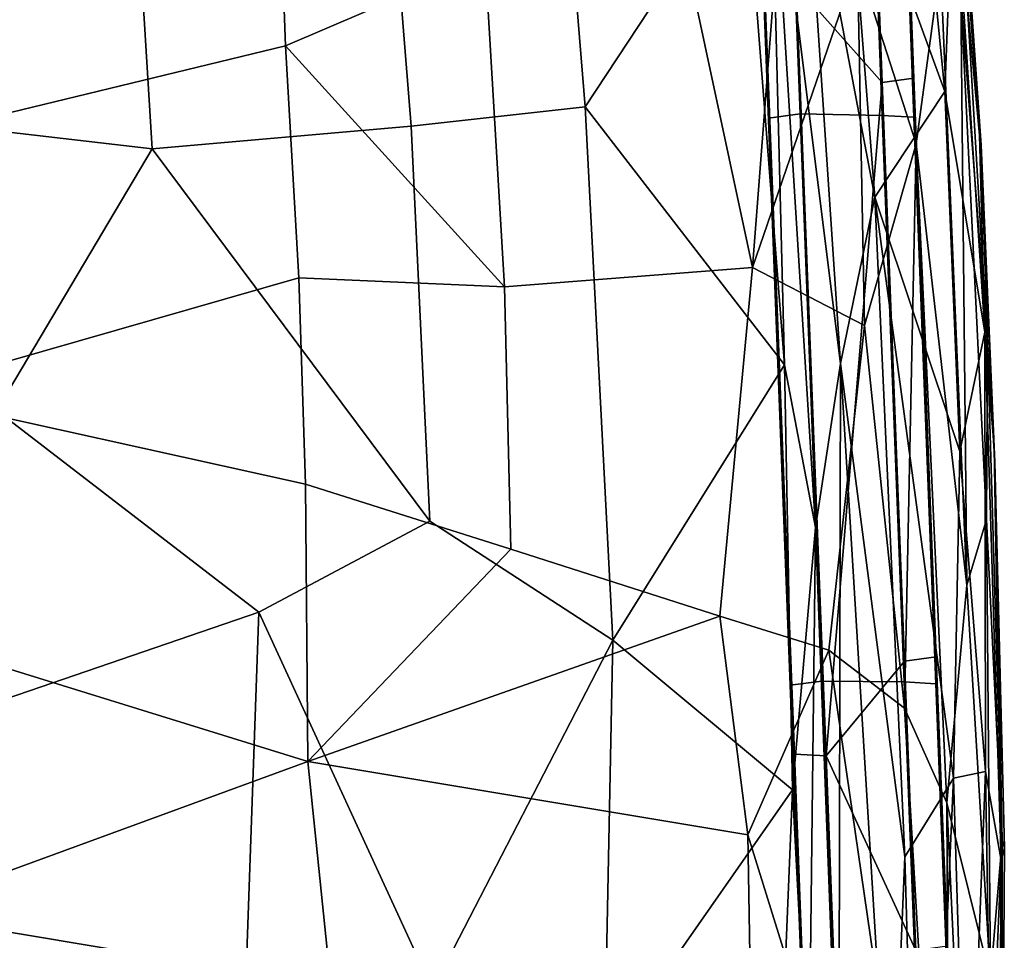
# Model space of a CAD drawing. Header units: millimetres. Extents: x -10 to 469, y -10 to 450.
# Tile 24 of 35: x 313 to 469, y 114 to 260. Entities that reach past the tile are written whole.
import ezdxf

# ---------------------------------------------------------------- set-up
doc = ezdxf.new("R2010")
doc.units = ezdxf.units.MM
doc.layers.add('Layer 01', color=7, linetype='Continuous', true_color=0x000000)

msp = doc.modelspace()

# ---------------------------------------------------------------- linework, layer by layer
at = {"layer": 'Layer 01'}
for points in [[(459.52, 115.11, 388.07), (449.35, 377.34, 372.58), (450.46, 346.24, 398.25)], [(449.35, 377.34, 372.58), (459.52, 115.11, 388.07), (450.98, 337.12, 355.65)], [(452.56, 291.83, 404.16), (459.52, 115.11, 388.07), (450.46, 346.24, 398.25)], [(450.98, 337.12, 355.65), (459.52, 115.11, 388.07), (454.37, 250.3, 356.51)], [(452.6, 295.99, 352.21), (450.98, 337.12, 355.65), (454.37, 250.3, 356.51)], [(451.3, 314.67, 419.55), (445.46, 268.76, 427.81), (454.7, 239.94, 427.53)], [(458.58, 268.28, 420.21), (451.3, 314.67, 419.55), (454.7, 239.94, 427.53)], [(443.52, 291.33, 341.87), (452.92, 312.59, 342.63), (459.25, 248.21, 347.3)], [(452.92, 312.59, 342.63), (460.67, 285.06, 347.95), (459.25, 248.21, 347.3)], [(386.67, 268.95, 435.6), (386.14, 304.91, 429.93), (353.61, 297.08, 432.38), (355.14, 255.42, 438.54)], [(434.21, 305.57, 346.25), (447.6, 295.33, 347.22), (449.37, 249.64, 351.52), (435.78, 265, 350.07)], [(288.74, 286.19, 435.03), (287.31, 239.01, 441.36), (355.14, 255.42, 438.54), (353.61, 297.08, 432.38)], [(447.6, 295.33, 347.22), (452.6, 295.99, 352.21), (454.37, 250.3, 356.51), (449.37, 249.64, 351.52)], [(427.78, 284.23, 348.29), (431.65, 293.99, 343.8), (433.93, 205.08, 356.69)], [(431.65, 293.99, 343.8), (442.77, 205.25, 349.41), (438.85, 179.37, 355.3)], [(431.65, 293.99, 343.8), (437.07, 290.11, 341.95), (442.77, 205.25, 349.41)], [(431.65, 293.99, 343.8), (438.85, 179.37, 355.3), (433.93, 205.08, 356.69)], [(429.57, 291.74, 403.91), (439.91, 26.32, 407.7), (439.82, 25.85, 435.59)], [(439.82, 25.85, 435.59), (436.58, 109.68, 427.69), (429.57, 291.74, 403.91)], [(436.58, 109.68, 427.69), (434.85, 154.46, 423.47), (429.57, 291.74, 403.91)], [(436.52, 115.12, 387.99), (439.91, 26.32, 407.7), (429.57, 291.74, 403.91)], [(435.49, 143.57, 366.48), (436.52, 115.12, 387.99), (429.57, 291.74, 403.91)], [(435.49, 143.57, 366.48), (429.57, 291.74, 403.91), (430.79, 265.27, 355.03)], [(429.57, 291.74, 403.91), (434.85, 154.46, 423.47), (431.38, 244.01, 415.05)], [(429.57, 291.74, 403.91), (431.38, 244.01, 415.05), (429.65, 288.79, 410.83)], [(437.07, 290.11, 341.95), (443.52, 291.33, 341.87), (448.19, 231.52, 346.43)], [(443.52, 291.33, 341.87), (459.25, 248.21, 347.3), (448.19, 231.52, 346.43)], [(452.56, 291.83, 404.16), (452.65, 288.88, 410.9), (454.38, 244.15, 415.11)], [(452.56, 291.83, 404.16), (454.38, 244.15, 415.11), (459.52, 115.11, 388.07)], [(460.67, 285.06, 347.95), (461.41, 290.87, 353.37), (464.73, 241.34, 357.09)], [(461.33, 292.24, 390.66), (461.83, 278.39, 409.06), (465, 239.73, 395.72)], [(465, 239.73, 395.72), (464.73, 241.34, 357.09), (461.41, 290.87, 353.37), (461.33, 292.24, 390.66)], [(436.38, 244.68, 420.04), (434.65, 289.45, 415.83), (429.65, 288.79, 410.83), (431.38, 244.01, 415.05)], [(436.38, 244.68, 420.04), (449.38, 244.43, 420.07), (447.65, 289.15, 415.86), (434.65, 289.45, 415.83)], [(437.07, 290.11, 341.95), (448.19, 231.52, 346.43), (442.77, 205.25, 349.41)], [(449.38, 244.43, 420.07), (454.38, 244.15, 415.11), (452.65, 288.88, 410.9), (447.65, 289.15, 415.86)], [(428.9, 220.43, 437.84), (433.96, 286.61, 428.34), (417.68, 272.86, 432.67)], [(445.46, 268.76, 427.81), (433.96, 286.61, 428.34), (428.9, 220.43, 437.84)], [(331.66, 278.62, 361.67), (371.58, 284.71, 358.86), (374.99, 242.75, 364.12), (334.05, 239.16, 366.96)], [(374.99, 242.75, 364.12), (371.58, 284.71, 358.86), (399.41, 283.24, 356.46), (402.47, 245.78, 361.03)], [(459.25, 248.21, 347.3), (460.67, 285.06, 347.95), (465.55, 210.19, 354.32)], [(460.67, 285.06, 347.95), (464.73, 241.34, 357.09), (465.55, 210.19, 354.32)], [(402.47, 245.78, 361.03), (399.41, 283.24, 356.46), (427.78, 284.23, 348.29)], [(402.47, 245.78, 361.03), (427.78, 284.23, 348.29), (433.93, 205.08, 356.69)], [(251.54, 248.74, 367.66), (251.62, 280.65, 363.25), (331.66, 278.62, 361.67), (334.05, 239.16, 366.96)], [(461.83, 278.39, 409.06), (461.8, 263.34, 416.33), (465.98, 208.26, 415.38)], [(465, 239.73, 395.72), (461.83, 278.39, 409.06), (465.98, 208.26, 415.38)], [(389.7, 217.36, 441.86), (428.9, 220.43, 437.84), (417.68, 272.86, 432.67), (386.67, 268.95, 435.6)], [(389.7, 217.36, 441.86), (386.67, 268.95, 435.6), (355.14, 255.42, 438.54)], [(445.46, 268.76, 427.81), (428.9, 220.43, 437.84), (446.59, 211.27, 434.44)], [(454.7, 239.94, 427.53), (445.46, 268.76, 427.81), (446.59, 211.27, 434.44)], [(458.58, 268.28, 420.21), (454.7, 239.94, 427.53), (462.73, 170.24, 429.16)], [(461.8, 263.34, 416.33), (458.58, 268.28, 420.21), (462.73, 170.24, 429.16)], [(435.49, 143.57, 366.48), (430.79, 265.27, 355.03), (435.78, 265, 350.07), (440.49, 143.29, 361.53)], [(440.49, 143.29, 361.53), (435.78, 265, 350.07), (449.37, 249.64, 351.52)], [(461.8, 263.34, 416.33), (462.73, 170.24, 429.16), (465.85, 180.63, 423.03)], [(465.98, 208.26, 415.38), (461.8, 263.34, 416.33), (465.85, 180.63, 423.03)], [(287.31, 239.01, 441.36), (293.55, 200.51, 445.19), (357.21, 218.81, 442.74), (355.14, 255.42, 438.54)], [(389.7, 217.36, 441.86), (355.14, 255.42, 438.54), (357.21, 218.81, 442.74)], [(452.9, 158.26, 360.12), (440.49, 143.29, 361.53), (449.37, 249.64, 351.52)], [(449.37, 249.64, 351.52), (454.37, 250.3, 356.51), (457.9, 158.93, 365.11), (452.9, 158.26, 360.12)], [(457.9, 158.93, 365.11), (454.37, 250.3, 356.51), (459.52, 115.11, 388.07)], [(334.05, 239.16, 366.96), (309.48, 197.85, 374.36), (251.54, 248.74, 367.66)], [(448.19, 231.52, 346.43), (459.25, 248.21, 347.3), (461.61, 191.36, 352.15)], [(459.25, 248.21, 347.3), (465.55, 210.19, 354.32), (461.61, 191.36, 352.15)], [(374.99, 242.75, 364.12), (402.47, 245.78, 361.03), (406.82, 161.55, 372.96), (377.93, 180.34, 373.38)], [(406.82, 161.55, 372.96), (402.47, 245.78, 361.03), (433.93, 205.08, 356.69)], [(431.38, 244.01, 415.05), (434.85, 154.46, 423.47), (439.84, 155.12, 428.47), (436.38, 244.68, 420.04)], [(439.84, 155.12, 428.47), (452.84, 154.97, 428.49), (449.38, 244.43, 420.07), (436.38, 244.68, 420.04)], [(454.38, 244.15, 415.11), (449.38, 244.43, 420.07), (452.84, 154.97, 428.49), (457.84, 154.7, 423.53)], [(459.52, 115.11, 388.07), (454.38, 244.15, 415.11), (457.84, 154.7, 423.53)], [(374.99, 242.75, 364.12), (377.93, 180.34, 373.38), (334.05, 239.16, 366.96)], [(467.03, 191.95, 364.29), (464.73, 241.34, 357.09), (465, 239.73, 395.72), (467.14, 189.66, 404.41)], [(465.55, 210.19, 354.32), (464.73, 241.34, 357.09), (467.03, 191.95, 364.29)], [(454.7, 239.94, 427.53), (446.59, 211.27, 434.44), (452.9, 150.85, 437.94)], [(454.7, 239.94, 427.53), (452.9, 150.85, 437.94), (459.59, 135.86, 435.85)], [(462.73, 170.24, 429.16), (454.7, 239.94, 427.53), (459.59, 135.86, 435.85)], [(465, 239.73, 395.72), (465.98, 208.26, 415.38), (467.14, 189.66, 404.41)], [(334.05, 239.16, 366.96), (377.93, 180.34, 373.38), (350.89, 166, 377.81), (309.48, 197.85, 374.36)], [(442.77, 205.25, 349.41), (448.19, 231.52, 346.43), (452.94, 127.34, 357.16)], [(448.19, 231.52, 346.43), (461.61, 191.36, 352.15), (460.62, 139.79, 356.59)], [(448.19, 231.52, 346.43), (460.62, 139.79, 356.59), (452.94, 127.34, 357.16)], [(423.74, 165.36, 443.18), (428.9, 220.43, 437.84), (389.7, 217.36, 441.86), (390.72, 175.95, 445.17)], [(440.92, 160.02, 440.66), (446.59, 211.27, 434.44), (428.9, 220.43, 437.84), (423.74, 165.36, 443.18)], [(357.21, 218.81, 442.74), (293.55, 200.51, 445.19), (358.27, 186.22, 445.61)], [(358.27, 186.22, 445.61), (390.72, 175.95, 445.17), (389.7, 217.36, 441.86), (357.21, 218.81, 442.74)], [(446.59, 211.27, 434.44), (440.92, 160.02, 440.66), (452.9, 150.85, 437.94)], [(461.61, 191.36, 352.15), (465.55, 210.19, 354.32), (465.68, 140.85, 360.08)], [(465.55, 210.19, 354.32), (467.03, 191.95, 364.29), (468.13, 126.8, 369.94)], [(465.55, 210.19, 354.32), (468.13, 126.8, 369.94), (465.68, 140.85, 360.08)], [(465.98, 208.26, 415.38), (465.85, 180.63, 423.03), (468.31, 129.94, 419.41)], [(467.14, 189.66, 404.41), (465.98, 208.26, 415.38), (468.31, 129.94, 419.41)], [(406.82, 161.55, 372.96), (433.93, 205.08, 356.69), (435.2, 137.93, 366.12)], [(438.85, 179.37, 355.3), (435.2, 137.93, 366.12), (433.93, 205.08, 356.69)], [(438.85, 179.37, 355.3), (442.77, 205.25, 349.41), (442.53, 81.98, 365.47)], [(442.77, 205.25, 349.41), (450.72, 74.88, 363.28), (442.53, 81.98, 365.47)], [(442.77, 205.25, 349.41), (452.94, 127.34, 357.16), (450.72, 74.88, 363.28)], [(290.8, 163.39, 447.91), (358.66, 142.4, 448.09), (358.27, 186.22, 445.61), (293.55, 200.51, 445.19)], [(350.89, 166, 377.81), (307.3, 151.05, 382.97), (309.48, 197.85, 374.36)], [(461.61, 191.36, 352.15), (465.68, 140.85, 360.08), (460.62, 139.79, 356.59)], [(468.65, 128.76, 384.2), (468.13, 126.8, 369.94), (467.03, 191.95, 364.29), (467.14, 189.66, 404.41)], [(467.14, 189.66, 404.41), (468.31, 129.94, 419.41), (468.65, 128.76, 384.2)], [(358.27, 186.22, 445.61), (358.66, 142.4, 448.09), (390.72, 175.95, 445.17)], [(465.85, 180.63, 423.03), (462.73, 170.24, 429.16), (466.49, 108.08, 429.65)], [(468.31, 129.94, 419.41), (465.85, 180.63, 423.03), (466.49, 108.08, 429.65)], [(377.93, 180.34, 373.38), (406.82, 161.55, 372.96), (378.34, 106.43, 386.48), (350.89, 166, 377.81)], [(438.85, 179.37, 355.3), (437.8, 88.93, 368.67), (435.2, 137.93, 366.12)], [(438.85, 179.37, 355.3), (442.53, 81.98, 365.47), (437.8, 88.93, 368.67)], [(358.66, 142.4, 448.09), (423.74, 165.36, 443.18), (390.72, 175.95, 445.17)], [(462.73, 170.24, 429.16), (459.59, 135.86, 435.85), (466.49, 108.08, 429.65)], [(306.51, 116.31, 389.96), (307.3, 151.05, 382.97), (350.89, 166, 377.81), (348.94, 109.19, 388.76)], [(378.34, 106.43, 386.48), (348.94, 109.19, 388.76), (350.89, 166, 377.81)], [(423.74, 165.36, 443.18), (358.66, 142.4, 448.09), (428.13, 130.82, 444.64)], [(440.92, 160.02, 440.66), (423.74, 165.36, 443.18), (428.13, 130.82, 444.64)], [(358.66, 142.4, 448.09), (290.8, 163.39, 447.91), (293.06, 118.42, 449.79)], [(406.82, 161.55, 372.96), (405.49, 95.4, 384.67), (378.34, 106.43, 386.48)], [(435.2, 137.93, 366.12), (405.49, 95.4, 384.67), (406.82, 161.55, 372.96)], [(440.92, 160.02, 440.66), (428.13, 130.82, 444.64), (460.1, 28.05, 444.54)], [(452.9, 150.85, 437.94), (440.92, 160.02, 440.66), (460.1, 28.05, 444.54)], [(452.9, 158.26, 360.12), (457.9, 158.93, 365.11), (459.66, 113.24, 369.41), (454.67, 112.57, 364.42)], [(457.9, 158.93, 365.11), (459.52, 115.11, 388.07), (459.66, 113.24, 369.41)], [(454.67, 112.57, 364.42), (440.49, 143.29, 361.53), (452.9, 158.26, 360.12)], [(434.85, 154.46, 423.47), (436.58, 109.68, 427.69), (441.57, 110.34, 432.69), (439.84, 155.12, 428.47)], [(441.57, 110.34, 432.69), (454.57, 110.24, 432.69), (452.84, 154.97, 428.49), (439.84, 155.12, 428.47)], [(454.57, 110.24, 432.69), (459.57, 109.97, 427.74), (457.84, 154.7, 423.53), (452.84, 154.97, 428.49)], [(457.84, 154.7, 423.53), (459.57, 109.97, 427.74), (459.52, 115.11, 388.07)], [(459.59, 135.86, 435.85), (452.9, 150.85, 437.94), (460.1, 28.05, 444.54)], [(436.52, 115.12, 387.99), (435.49, 143.57, 366.48), (437.06, 103, 370.3)], [(437.06, 103, 370.3), (435.49, 143.57, 366.48), (440.49, 143.29, 361.53), (442.06, 102.72, 365.34)], [(454.67, 112.57, 364.42), (442.06, 102.72, 365.34), (440.49, 143.29, 361.53)], [(363.82, 92.27, 449.32), (358.66, 142.4, 448.09), (293.06, 118.42, 449.79)], [(428.13, 130.82, 444.64), (358.66, 142.4, 448.09), (363.82, 92.27, 449.32), (428.84, 89.97, 446)], [(460.62, 139.79, 356.59), (465.68, 140.85, 360.08), (462.81, 67.25, 366.89)], [(465.68, 140.85, 360.08), (466.51, 89.56, 368.32), (462.81, 67.25, 366.89)], [(465.68, 140.85, 360.08), (468.13, 126.8, 369.94), (466.51, 89.56, 368.32)], [(452.94, 127.34, 357.16), (460.62, 139.79, 356.59), (455.7, 29.78, 368.86)], [(460.62, 139.79, 356.59), (462.81, 67.25, 366.89), (455.7, 29.78, 368.86)], [(435.2, 137.93, 366.12), (431.43, 45.99, 382.29), (405.49, 95.4, 384.67)], [(437.8, 88.93, 368.67), (431.43, 45.99, 382.29), (435.2, 137.93, 366.12)], [(459.59, 135.86, 435.85), (460.1, 28.05, 444.54), (462.98, 62.59, 440.44)], [(466.49, 108.08, 429.65), (459.59, 135.86, 435.85), (462.98, 62.59, 440.44)], [(460.1, 28.05, 444.54), (428.13, 130.82, 444.64), (428.84, 89.97, 446)], [(468.31, 129.94, 419.41), (466.49, 108.08, 429.65), (467.47, 64.62, 429.07)], [(468.31, 129.94, 419.41), (467.47, 64.62, 429.07), (468.25, 68.4, 407.49)], [(468.65, 128.76, 384.2), (468.31, 129.94, 419.41), (468.25, 68.4, 407.49)], [(467.66, 57.62, 376.76), (468.13, 126.8, 369.94), (468.65, 128.76, 384.2), (468.25, 68.4, 407.49)], [(452.94, 127.34, 357.16), (455.7, 29.78, 368.86), (450.72, 74.88, 363.28)], [(466.51, 89.56, 368.32), (468.13, 126.8, 369.94), (467.66, 57.62, 376.76)], [(286.37, 77.9, 450.56), (359.2, 48.93, 449.3), (363.82, 92.27, 449.32), (293.06, 118.42, 449.79)], [(304.36, 77.9, 398.55), (306.51, 116.31, 389.96), (348.94, 109.19, 388.76), (346.81, 78.08, 395.58)], [(436.52, 115.12, 387.99), (439.95, 26.54, 395.1), (439.91, 26.32, 407.7)], [(438.25, 70.87, 387.06), (439.95, 26.54, 395.1), (436.52, 115.12, 387.99)], [(436.52, 115.12, 387.99), (437.06, 103, 370.3), (438.63, 62.43, 374.12), (438.25, 70.87, 387.06)], [(459.52, 115.11, 388.07), (459.57, 109.97, 427.74), (462.87, 26.13, 418.81), (462.93, 26.41, 402.33)], [(461.45, 66.22, 381.58), (459.52, 115.11, 388.07), (462.93, 26.41, 402.33)], [(461.45, 66.22, 381.58), (459.66, 113.24, 369.41), (459.52, 115.11, 388.07)]]:
    msp.add_3dface(points, dxfattribs=at)

doc.saveas('drawing.dxf')
